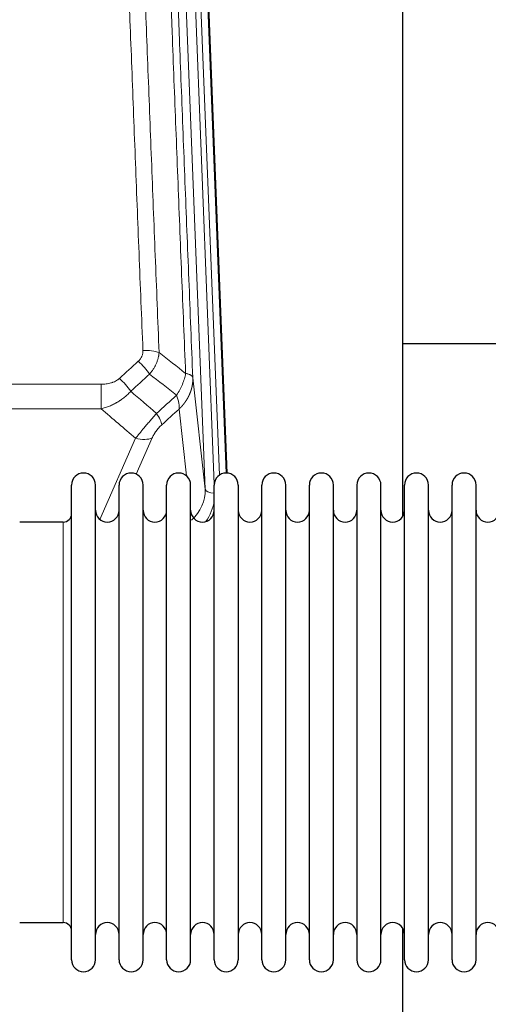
# Model space of a CAD drawing. Header units: inches. Extents: x 0 to 29700, y -16 to 21000.
# Tile 59 of 212: x 5327 to 5526, y 8877 to 9296. Entities that reach past the tile are written whole.
import ezdxf

# ---------------------------------------------------------------- set-up
doc = ezdxf.new("R2010")
doc.units = ezdxf.units.IN
doc.layers.add('254', color=7, linetype='Continuous', true_color=0xffffff)

msp = doc.modelspace()

# ---------------------------------------------------------------- linework, layer by layer
at = {"layer": '254', "color": 110, "linetype": 'Continuous', "lineweight": 13}
for p, q in [((5405.848, 9096.092), (5392.782, 9427.985)), ((5409.694, 9098.178), (5396.774, 9426.359)), ((5411.899, 9102.075), (5399.121, 9426.651)), ((5402.115, 9425.431), (5414.81, 9102.967)), ((5400.6, 9143.498), (5405.848, 9096.092)), ((5128.498, 9140.697), (5361.671, 9140.697)), ((5361.671, 9140.697), (5361.671, 9130.266)), ((5361.671, 9130.266), (5128.498, 9130.266)), ((5397.933, 9101.712), (5394.786, 9130.146)), ((5361.142, 9083.227), (5376.298, 9117.746)), ((5383.359, 9117.896), (5376.584, 9102.465)), ((5345.585, 9072.494), (5345.585, 9082.115)), ((5345.585, 8911.815), (5345.585, 9072.494))]:
    msp.add_line(p, q, dxfattribs=at)
at = {"layer": '254', "color": 2, "linetype": 'Continuous', "lineweight": 25}
for p, q in [((5402.489, 9422.173), (5415.056, 9102.961)), ((5489.745, 9084.501), (5489.745, 9309.884)), ((5561.738, 9157.835), (5489.705, 9157.835)), ((5349.085, 9086.464), (5349.085, 9097.865)), ((5359.285, 9086.464), (5359.285, 9097.865)), ((5369.285, 9086.464), (5369.285, 9097.865)), ((5379.485, 9086.464), (5379.485, 9097.865)), ((5389.485, 9086.464), (5389.485, 9097.865)), ((5399.685, 9086.464), (5399.685, 9097.865)), ((5409.685, 9086.464), (5409.685, 9097.865)), ((5419.885, 9097.865), (5419.885, 9086.464)), ((5429.885, 9086.464), (5429.885, 9097.865)), ((5440.085, 9086.464), (5440.085, 9097.865)), ((5450.085, 8896.065), (5450.085, 9097.865)), ((5460.285, 8896.065), (5460.285, 9097.865)), ((5470.285, 9097.865), (5470.285, 8896.065)), ((5480.485, 8896.065), (5480.485, 9097.865)), ((5490.485, 8896.065), (5490.485, 9097.865)), ((5500.685, 8896.065), (5500.685, 9097.865)), ((5510.685, 8896.065), (5510.685, 9097.865)), ((5520.885, 8896.065), (5520.885, 9097.865)), ((5349.085, 8896.065), (5349.085, 9086.464)), ((5359.285, 8896.065), (5359.285, 9086.464)), ((5369.285, 8896.065), (5369.285, 9086.464)), ((5379.485, 8896.065), (5379.485, 9086.464)), ((5389.485, 8896.065), (5389.485, 9086.464)), ((5399.685, 8896.065), (5399.685, 9086.464)), ((5409.685, 8896.065), (5409.685, 9086.464)), ((5419.885, 9086.464), (5419.885, 8896.065)), ((5429.885, 8896.065), (5429.885, 9086.464)), ((5440.085, 8896.065), (5440.085, 9086.464)), ((5345.585, 9082.115), (5327.085, 9082.115)), ((5327.085, 8911.815), (5345.585, 8911.815)), ((5489.745, 8872.611), (5489.745, 8909.439))]:
    msp.add_line(p, q, dxfattribs=at)
for centre, radius, start, end in [((5354.185, 9097.865), 5.1, 0, 180), ((5374.385, 9097.865), 5.1, 0, 180), ((5394.585, 9097.865), 5.1, 0, 180), ((5414.785, 9097.865), 5.1, 0, 180), ((5434.985, 9097.865), 5.1, 0, 180), ((5455.185, 9097.865), 5.1, 0, 180), ((5475.385, 9097.865), 5.1, 0, 180), ((5495.585, 9097.865), 5.1, 0, 180), ((5515.785, 9097.865), 5.1, 0, 180), ((5345.585, 9085.615), 3.5, 270, 0), ((5364.285, 9087.115), 5, 180, 0), ((5384.485, 9087.115), 5, 180, 0), ((5404.685, 9087.115), 5, 180, 0), ((5424.885, 9087.115), 5, 180, 0), ((5445.085, 9087.115), 5, 180, 0), ((5465.285, 9087.115), 5, 180, 0), ((5485.485, 9087.115), 5, 180, 0), ((5505.685, 9087.115), 5, 180, 0), ((5525.885, 9087.115), 5, 180, 0), ((5345.585, 8908.315), 3.5, 0, 90), ((5364.285, 8906.815), 5, 0, 180), ((5384.485, 8906.815), 5, 0, 180), ((5404.685, 8906.815), 5, 0, 180), ((5424.885, 8906.815), 5, 0, 180), ((5445.085, 8906.815), 5, 0, 180), ((5465.285, 8906.815), 5, 0, 180), ((5485.485, 8906.815), 5, 0, 180), ((5505.685, 8906.815), 5, 0, 180), ((5525.885, 8906.815), 5, 0, 180), ((5354.185, 8896.065), 5.1, 180, 0), ((5374.385, 8896.065), 5.1, 180, 0), ((5394.585, 8896.065), 5.1, 180, 0), ((5414.785, 8896.065), 5.1, 180, 0), ((5434.985, 8896.065), 5.1, 180, 0), ((5455.185, 8896.065), 5.1, 180, 0), ((5475.385, 8896.065), 5.1, 180, 0), ((5495.585, 8896.065), 5.1, 180, 0), ((5515.785, 8896.065), 5.1, 180, 0)]:
    msp.add_arc(centre, radius, start, end, dxfattribs=at)
at = {"layer": '254', "color": 110, "linetype": 'Continuous', "lineweight": 13}
for centre, major_axis, ratio, start_param, end_param in [((5379.41, 9150.789), (9.992, 0.404), 0.431453, 0.7935197, 1.5533391), ((5377.438, 9146.195), (-6.729, 7.397), 0.3051216, 4.2889758, 5.0360109), ((5369.429, 9138.903), (-6.736, 7.391), 0.3030979, 4.2875497, 5.03344), ((5380.385, 9129.516), (-6.719, 7.407), 0.3029797, 3.5431496, 4.2886573), ((5376.298, 9123.918), (9.156, -4.02), 0.5833249, 4.9631119, 5.806783), ((5385.821, 9095.593), (20.033, -0.591), 0.8872905, 5.5253333, 6.3444464), ((5409.84, 9096.312), (-3.997, -0.157), 0.4614673, 0.0341943, 1.5136497), ((5385.821, 9093.746), (24.034, -0.11), 0.8859493, 5.722211, 6.1681029)]:
    msp.add_ellipse(centre, major_axis=major_axis, ratio=ratio, start_param=start_param, end_param=end_param, dxfattribs=at)
for points, knots in [([(5379.41, 9155.106), (5378.853, 9168.937), (5377.752, 9196.467), (5376.144, 9237.371), (5375.102, 9264.379), (5374.331, 9284.538), (5373.949, 9294.592), (5373.57, 9304.61), (5373.319, 9311.281), (5373.194, 9314.612), (5372.57, 9331.247), (5372.079, 9344.484), (5371.354, 9364.234), (5371.114, 9370.798), (5370.638, 9383.889), (5370.402, 9390.415), (5369.7, 9409.938), (5368.779, 9435.818), (5367.889, 9461.396), (5367.452, 9474.109)], [0, 0, 0, 0, 0.125, 0.25, 0.375, 0.375, 0.4375, 0.46875, 0.46875, 0.5, 0.5, 0.625, 0.625, 0.6875, 0.6875, 0.75, 0.75, 0.875, 1, 1, 1, 1]), ([(5374.319, 9472.743), (5374.757, 9460.046), (5375.649, 9434.5), (5376.571, 9408.654), (5377.274, 9389.155), (5377.51, 9382.637), (5377.986, 9369.563), (5378.227, 9363.007), (5378.953, 9343.283), (5379.445, 9330.063), (5380.069, 9313.449), (5380.194, 9310.122), (5380.446, 9303.46), (5380.825, 9293.454), (5381.208, 9283.412), (5381.98, 9263.28), (5383.023, 9236.306), (5384.633, 9195.454), (5385.735, 9167.958), (5386.293, 9154.145)], [0, 0, 0, 0, 0.125, 0.25, 0.25, 0.3125, 0.3125, 0.375, 0.375, 0.5, 0.5, 0.53125, 0.53125, 0.5625, 0.625, 0.625, 0.75, 0.875, 1, 1, 1, 1]), ([(5397.545, 9145.278), (5396.974, 9159.331), (5395.846, 9187.302), (5394.201, 9228.853), (5393.134, 9256.285), (5392.346, 9276.757), (5391.955, 9286.968), (5391.503, 9298.837), (5391.311, 9303.914), (5391.183, 9307.297), (5391.119, 9308.987), (5390.8, 9317.433), (5390.42, 9327.54), (5389.983, 9339.283), (5389.796, 9344.306), (5389.672, 9347.652), (5389.61, 9349.324), (5389.054, 9364.36), (5388.081, 9390.935), (5386.67, 9430.329), (5385.762, 9456.278), (5385.316, 9469.174)], [0, 0, 0, 0, 0.125, 0.25, 0.375, 0.375, 0.4375, 0.46875, 0.484375, 0.484375, 0.5, 0.5, 0.5625, 0.59375, 0.609375, 0.609375, 0.625, 0.625, 0.75, 0.875, 1, 1, 1, 1]), ([(5388.405, 9466.166), (5388.85, 9453.319), (5389.756, 9427.468), (5391.163, 9388.224), (5392.133, 9361.75), (5392.687, 9346.771), (5392.749, 9345.105), (5392.873, 9341.772), (5393.059, 9336.768), (5393.496, 9325.069), (5393.874, 9315), (5394.192, 9306.587), (5394.256, 9304.903), (5394.384, 9301.533), (5394.575, 9296.475), (5395.026, 9284.652), (5395.416, 9274.479), (5396.202, 9254.084), (5397.265, 9226.756), (5398.906, 9185.362), (5400.031, 9157.497), (5400.6, 9143.498)], [0, 0, 0, 0, 0.125, 0.25, 0.375, 0.375, 0.390625, 0.390625, 0.40625, 0.4375, 0.5, 0.5, 0.515625, 0.515625, 0.53125, 0.5625, 0.625, 0.625, 0.75, 0.875, 1, 1, 1, 1]), ([(5379.41, 9155.106), (5379.419, 9154.893), (5379.416, 9154.68), (5379.399, 9154.413), (5379.395, 9154.36), (5379.385, 9154.254), (5379.38, 9154.201), (5379.361, 9154.042), (5379.345, 9153.936), (5379.29, 9153.622), (5379.241, 9153.416), (5379.121, 9153.009), (5379.049, 9152.808), (5378.923, 9152.512), (5378.878, 9152.414), (5378.805, 9152.268), (5378.78, 9152.219), (5378.729, 9152.123), (5378.703, 9152.075), (5378.568, 9151.838), (5378.45, 9151.656), (5378.194, 9151.303), (5378.056, 9151.133), (5377.761, 9150.804), (5377.604, 9150.646), (5377.438, 9150.494)], [0, 0, 0, 0, 0.125, 0.125, 0.15625, 0.15625, 0.1875, 0.1875, 0.25, 0.25, 0.375, 0.375, 0.5, 0.5, 0.5625, 0.5625, 0.59375, 0.59375, 0.625, 0.625, 0.75, 0.75, 0.875, 0.875, 1, 1, 1, 1]), ([(5386.293, 9154.145), (5386.257, 9153.752), (5386.204, 9153.357), (5386.115, 9152.863), (5386.097, 9152.764), (5386.057, 9152.566), (5386.036, 9152.467), (5385.971, 9152.17), (5385.923, 9151.972), (5385.766, 9151.381), (5385.525, 9150.598), (5385.217, 9149.821), (5384.961, 9149.242), (5384.849, 9149.002), (5384.73, 9148.762), (5384.682, 9148.666), (5384.658, 9148.618), (5384.585, 9148.474), (5384.535, 9148.379), (5384.281, 9147.905), (5384.063, 9147.531), (5383.597, 9146.796), (5383.103, 9146.072), (5382.551, 9145.372), (5382.26, 9145.028)], [0, 0, 0, 0, 0.125, 0.125, 0.15625, 0.15625, 0.1875, 0.1875, 0.25, 0.25, 0.375, 0.5, 0.5, 0.5625, 0.578125, 0.578125, 0.59375, 0.59375, 0.625, 0.625, 0.75, 0.75, 0.875, 1, 1, 1, 1]), ([(5369.429, 9143.173), (5369.304, 9143.058), (5369.174, 9142.948), (5368.972, 9142.788), (5368.904, 9142.736), (5368.766, 9142.634), (5368.697, 9142.585), (5368.344, 9142.343), (5368.05, 9142.167), (5367.44, 9141.849), (5367.124, 9141.706), (5366.716, 9141.546), (5366.634, 9141.514), (5366.469, 9141.454), (5366.387, 9141.425), (5366.139, 9141.341), (5365.972, 9141.289), (5365.471, 9141.145), (5365.134, 9141.063), (5364.454, 9140.926), (5364.112, 9140.87), (5363.422, 9140.782), (5363.075, 9140.75), (5362.376, 9140.708), (5362.024, 9140.697), (5361.671, 9140.697)], [0, 0, 0, 0, 0.0625, 0.0625, 0.09375, 0.09375, 0.125, 0.125, 0.25, 0.25, 0.375, 0.375, 0.40625, 0.40625, 0.4375, 0.4375, 0.5, 0.5, 0.625, 0.625, 0.75, 0.75, 0.875, 0.875, 1, 1, 1, 1]), ([(5397.545, 9145.278), (5397.416, 9144.534), (5397.238, 9143.771), (5396.781, 9142.227), (5396.504, 9141.445), (5396.016, 9140.271), (5395.841, 9139.88), (5395.469, 9139.099), (5395.271, 9138.709), (5394.645, 9137.547), (5394.183, 9136.781), (5393.68, 9136.032)], [0, 0, 0, 0, 0.25, 0.25, 0.5, 0.5, 0.625, 0.625, 0.75, 0.75, 1, 1, 1, 1]), ([(5400.6, 9143.498), (5400.601, 9143.478), (5400.603, 9143.438), (5400.604, 9143.378), (5400.606, 9143.319), (5400.607, 9143.259), (5400.609, 9143.199), (5400.61, 9143.14), (5400.61, 9143.08), (5400.611, 9143.02), (5400.611, 9142.961), (5400.611, 9142.901), (5400.611, 9142.841), (5400.61, 9142.782), (5400.609, 9142.722), (5400.608, 9142.662), (5400.607, 9142.603), (5400.606, 9142.543), (5400.604, 9142.484), (5400.602, 9142.424), (5400.6, 9142.365), (5400.598, 9142.305), (5400.595, 9142.246), (5400.592, 9142.186), (5400.589, 9142.127), (5400.586, 9142.068), (5400.582, 9142.008), (5400.578, 9141.949), (5400.574, 9141.89), (5400.57, 9141.83), (5400.566, 9141.771), (5400.561, 9141.712), (5400.556, 9141.653), (5400.551, 9141.593), (5400.546, 9141.534), (5400.54, 9141.475), (5400.534, 9141.416), (5400.528, 9141.357), (5400.522, 9141.298), (5400.516, 9141.239), (5400.509, 9141.18), (5400.502, 9141.121), (5400.495, 9141.062), (5400.487, 9141.003), (5400.48, 9140.944), (5400.472, 9140.886), (5400.464, 9140.827), (5400.456, 9140.768), (5400.447, 9140.71), (5400.438, 9140.651), (5400.43, 9140.592), (5400.42, 9140.534), (5400.411, 9140.475), (5400.402, 9140.417), (5400.392, 9140.358), (5400.382, 9140.3), (5400.371, 9140.242), (5400.361, 9140.183), (5400.35, 9140.125), (5400.34, 9140.067), (5400.328, 9140.009), (5400.317, 9139.95), (5400.306, 9139.892), (5400.294, 9139.834), (5400.282, 9139.776), (5400.27, 9139.718), (5400.257, 9139.66), (5400.245, 9139.603), (5400.232, 9139.545), (5400.219, 9139.487), (5400.206, 9139.429), (5400.193, 9139.372), (5400.179, 9139.314), (5400.165, 9139.257), (5400.151, 9139.199), (5400.137, 9139.142), (5400.122, 9139.084), (5400.108, 9139.027), (5400.093, 9138.97), (5400.078, 9138.913), (5400.063, 9138.856), (5400.047, 9138.798), (5400.031, 9138.741), (5400.016, 9138.684), (5400, 9138.628), (5399.983, 9138.571), (5399.967, 9138.514), (5399.95, 9138.457), (5399.933, 9138.401), (5399.916, 9138.344), (5399.899, 9138.287), (5399.881, 9138.231), (5399.864, 9138.175), (5399.846, 9138.118), (5399.828, 9138.062), (5399.81, 9138.006), (5399.791, 9137.95), (5399.773, 9137.893), (5399.754, 9137.837), (5399.735, 9137.781), (5399.715, 9137.726), (5399.696, 9137.67), (5399.676, 9137.614), (5399.657, 9137.558), (5399.637, 9137.503), (5399.616, 9137.447), (5399.596, 9137.392), (5399.576, 9137.336), (5399.555, 9137.281), (5399.534, 9137.226), (5399.513, 9137.171), (5399.491, 9137.116), (5399.47, 9137.061), (5399.448, 9137.006), (5399.426, 9136.951), (5399.404, 9136.896), (5399.382, 9136.841), (5399.36, 9136.787), (5399.337, 9136.732), (5399.314, 9136.677), (5399.291, 9136.623), (5399.268, 9136.569), (5399.245, 9136.514), (5399.222, 9136.46), (5399.198, 9136.406), (5399.174, 9136.352), (5399.15, 9136.298), (5399.126, 9136.244), (5399.101, 9136.191), (5399.077, 9136.137), (5399.052, 9136.083), (5399.027, 9136.03), (5399.002, 9135.976), (5398.977, 9135.923), (5398.951, 9135.87), (5398.926, 9135.816), (5398.9, 9135.763), (5398.874, 9135.71), (5398.848, 9135.657), (5398.822, 9135.604), (5398.795, 9135.552), (5398.769, 9135.499), (5398.742, 9135.446), (5398.715, 9135.394), (5398.688, 9135.342), (5398.66, 9135.289), (5398.633, 9135.237), (5398.605, 9135.185), (5398.578, 9135.133), (5398.55, 9135.081), (5398.522, 9135.029), (5398.493, 9134.977), (5398.465, 9134.925), (5398.436, 9134.874), (5398.408, 9134.822), (5398.379, 9134.771), (5398.35, 9134.719), (5398.32, 9134.668), (5398.291, 9134.617), (5398.261, 9134.566), (5398.232, 9134.515), (5398.202, 9134.464), (5398.172, 9134.413), (5398.142, 9134.363), (5398.111, 9134.312), (5398.081, 9134.262), (5398.05, 9134.211), (5398.019, 9134.161), (5397.988, 9134.111), (5397.957, 9134.061), (5397.926, 9134.011), (5397.895, 9133.961), (5397.863, 9133.911), (5397.831, 9133.861), (5397.8, 9133.812), (5397.768, 9133.762), (5397.735, 9133.713), (5397.703, 9133.663), (5397.671, 9133.614), (5397.638, 9133.565), (5397.605, 9133.516), (5397.573, 9133.467), (5397.54, 9133.418), (5397.506, 9133.37), (5397.473, 9133.321), (5397.44, 9133.273), (5397.406, 9133.224), (5397.372, 9133.176), (5397.339, 9133.128), (5397.305, 9133.08), (5397.27, 9133.032), (5397.236, 9132.984), (5397.202, 9132.936), (5397.167, 9132.888), (5397.133, 9132.841), (5397.098, 9132.793), (5397.063, 9132.746), (5397.028, 9132.699), (5396.993, 9132.651), (5396.957, 9132.604), (5396.922, 9132.557), (5396.886, 9132.511), (5396.85, 9132.464), (5396.814, 9132.417), (5396.778, 9132.371), (5396.742, 9132.324), (5396.706, 9132.278), (5396.67, 9132.232), (5396.633, 9132.186), (5396.597, 9132.14), (5396.56, 9132.094), (5396.523, 9132.048), (5396.486, 9132.003), (5396.449, 9131.957), (5396.412, 9131.912), (5396.374, 9131.866), (5396.337, 9131.821), (5396.299, 9131.776), (5396.261, 9131.731), (5396.223, 9131.686), (5396.185, 9131.641), (5396.147, 9131.597), (5396.109, 9131.552), (5396.071, 9131.508), (5396.032, 9131.463), (5395.994, 9131.419), (5395.955, 9131.375), (5395.916, 9131.331), (5395.877, 9131.287), (5395.838, 9131.244), (5395.799, 9131.2), (5395.76, 9131.156), (5395.721, 9131.113), (5395.681, 9131.07), (5395.641, 9131.027), (5395.602, 9130.983), (5395.562, 9130.94), (5395.522, 9130.898), (5395.482, 9130.855), (5395.442, 9130.812), (5395.402, 9130.77), (5395.361, 9130.727), (5395.321, 9130.685), (5395.28, 9130.643), (5395.24, 9130.601), (5395.199, 9130.559), (5395.158, 9130.517), (5395.117, 9130.476), (5395.076, 9130.434), (5395.035, 9130.392), (5394.993, 9130.351), (5394.952, 9130.31), (5394.911, 9130.269), (5394.869, 9130.228), (5394.827, 9130.187), (5394.8, 9130.16), (5394.786, 9130.146)], [0, 0, 0, 0, 0.0042303, 0.0084583, 0.0126838, 0.016907, 0.0211277, 0.0253461, 0.0295621, 0.0337757, 0.037987, 0.0421959, 0.0464023, 0.0506064, 0.0548082, 0.0590075, 0.0632045, 0.0673991, 0.0715913, 0.0757811, 0.0799686, 0.0841537, 0.0883364, 0.0925167, 0.0966947, 0.1008703, 0.1050435, 0.1092144, 0.1133829, 0.117549, 0.1217128, 0.1258741, 0.1300332, 0.1341898, 0.1383441, 0.1424961, 0.1466456, 0.1507929, 0.1549377, 0.1590802, 0.1632203, 0.1673581, 0.1714935, 0.1756266, 0.1797573, 0.1838856, 0.1880116, 0.1921352, 0.1962565, 0.2003755, 0.204492, 0.2086063, 0.2127182, 0.2168277, 0.2209349, 0.2250397, 0.2291422, 0.2332423, 0.2373401, 0.2414356, 0.2455287, 0.2496195, 0.2537079, 0.257794, 0.2618777, 0.2659591, 0.2700382, 0.2741149, 0.2781893, 0.2822614, 0.2863311, 0.2903985, 0.2944635, 0.2985262, 0.3025866, 0.3066447, 0.3107004, 0.3147538, 0.3188048, 0.3228536, 0.3269, 0.3309441, 0.3349858, 0.3390253, 0.3430624, 0.3470972, 0.3511296, 0.3551598, 0.3591876, 0.3632131, 0.3672363, 0.3712571, 0.3752757, 0.3792919, 0.3833058, 0.3873174, 0.3913267, 0.3953337, 0.3993384, 0.4033407, 0.4073408, 0.4113385, 0.4153339, 0.419327, 0.4233179, 0.4273064, 0.4312926, 0.4352765, 0.4392581, 0.4432373, 0.4472143, 0.451189, 0.4551614, 0.4591315, 0.4630993, 0.4670648, 0.471028, 0.4749889, 0.4789475, 0.4829038, 0.4868578, 0.4908095, 0.494759, 0.4987061, 0.502651, 0.5065936, 0.5105338, 0.5144718, 0.5184076, 0.522341, 0.5262721, 0.530201, 0.5341276, 0.5380519, 0.5419739, 0.5458936, 0.5498111, 0.5537262, 0.5576392, 0.5615498, 0.5654581, 0.5693642, 0.573268, 0.5771696, 0.5810688, 0.5849658, 0.5888606, 0.592753, 0.5966432, 0.6005311, 0.6044168, 0.6083002, 0.6121813, 0.6160602, 0.6199368, 0.6238111, 0.6276832, 0.6315531, 0.6354206, 0.6392859, 0.643149, 0.6470098, 0.6508684, 0.6547247, 0.6585787, 0.6624305, 0.66628, 0.6701273, 0.6739724, 0.6778152, 0.6816557, 0.685494, 0.6893301, 0.6931639, 0.6969955, 0.7008248, 0.7046519, 0.7084768, 0.7122994, 0.7161198, 0.7199379, 0.7237539, 0.7275675, 0.731379, 0.7351882, 0.7389952, 0.7427999, 0.7466024, 0.7504027, 0.7542008, 0.7579966, 0.7617902, 0.7655816, 0.7693708, 0.7731577, 0.7769424, 0.7807249, 0.7845052, 0.7882833, 0.7920591, 0.7958327, 0.7996042, 0.8033734, 0.8071403, 0.8109051, 0.8146677, 0.818428, 0.8221862, 0.8259421, 0.8296958, 0.8334474, 0.8371967, 0.8409438, 0.8446887, 0.8484314, 0.8521719, 0.8559102, 0.8596463, 0.8633802, 0.867112, 0.8708415, 0.8745688, 0.8782939, 0.8820169, 0.8857376, 0.8894562, 0.8931726, 0.8968867, 0.9005987, 0.9043086, 0.9080162, 0.9117216, 0.9154249, 0.919126, 0.9228249, 0.9265216, 0.9302161, 0.9339085, 0.9375987, 0.9412867, 0.9449725, 0.9486562, 0.9523377, 0.956017, 0.9596942, 0.9633691, 0.967042, 0.9707126, 0.9743811, 0.9780474, 0.9817116, 0.9853736, 0.9890334, 0.9926911, 0.9963466, 1, 1, 1, 1]), ([(5400.6, 9143.498), (5400.571, 9143.702), (5400.481, 9143.897), (5400.258, 9144.171), (5400.169, 9144.26), (5399.963, 9144.429), (5399.846, 9144.51), (5399.585, 9144.663), (5399.44, 9144.735), (5399.126, 9144.871), (5398.956, 9144.935), (5398.592, 9145.051), (5398.398, 9145.104), (5397.988, 9145.199), (5397.771, 9145.242), (5397.545, 9145.278)], [0, 0, 0, 0, 0.25, 0.25, 0.375, 0.375, 0.5, 0.5, 0.625, 0.625, 0.75, 0.75, 0.875, 0.875, 1, 1, 1, 1]), ([(5374.247, 9137.717), (5374.047, 9137.488), (5373.841, 9137.263), (5373.524, 9136.931), (5373.417, 9136.822), (5373.2, 9136.605), (5373.091, 9136.497), (5372.538, 9135.966), (5372.077, 9135.56), (5371.12, 9134.782), (5370.624, 9134.411), (5369.982, 9133.969), (5369.853, 9133.881), (5369.657, 9133.752), (5369.591, 9133.709), (5369.46, 9133.624), (5369.394, 9133.581), (5369.063, 9133.372), (5368.728, 9133.168), (5368.388, 9132.973), (5368.252, 9132.895), (5368.184, 9132.856), (5367.978, 9132.742), (5367.841, 9132.667), (5367.427, 9132.446), (5367.15, 9132.304), (5366.312, 9131.895), (5365.747, 9131.644), (5364.604, 9131.182), (5364.026, 9130.971), (5362.858, 9130.589), (5362.267, 9130.418), (5361.671, 9130.266)], [0, 0, 0, 0, 0.0625, 0.0625, 0.09375, 0.09375, 0.125, 0.125, 0.25, 0.25, 0.375, 0.375, 0.40625, 0.40625, 0.421875, 0.421875, 0.4375, 0.4375, 0.5, 0.515625, 0.515625, 0.53125, 0.53125, 0.5625, 0.5625, 0.625, 0.625, 0.75, 0.75, 0.875, 0.875, 1, 1, 1, 1]), ([(5393.68, 9136.032), (5393.787, 9135.749), (5393.887, 9135.467), (5394.074, 9134.91), (5394.161, 9134.634), (5394.321, 9134.092), (5394.393, 9133.825), (5394.522, 9133.301), (5394.579, 9133.044), (5394.675, 9132.543), (5394.715, 9132.299), (5394.778, 9131.825), (5394.8, 9131.595), (5394.841, 9130.93), (5394.832, 9130.518), (5394.786, 9130.146)], [0, 0, 0, 0, 0.125, 0.125, 0.25, 0.25, 0.375, 0.375, 0.5, 0.5, 0.625, 0.625, 0.75, 0.75, 1, 1, 1, 1]), ([(5385.193, 9128.326), (5384.809, 9127.888), (5384.039, 9127.004), (5383.263, 9126.104), (5382.679, 9125.424), (5382.484, 9125.196), (5382.24, 9124.91), (5382.191, 9124.853), (5382.094, 9124.738), (5381.948, 9124.567), (5381.802, 9124.396), (5381.318, 9123.825), (5380.934, 9123.372), (5380.175, 9122.469), (5379.8, 9122.019), (5379.335, 9121.461), (5379.242, 9121.349), (5379.058, 9121.127), (5378.783, 9120.795), (5378.513, 9120.467), (5377.978, 9119.818), (5377.631, 9119.393), (5377.121, 9118.766), (5376.953, 9118.559), (5376.705, 9118.252), (5376.622, 9118.15), (5376.459, 9117.947), (5376.378, 9117.846), (5376.298, 9117.746)], [0, 0, 0, 0, 0.125, 0.25, 0.25, 0.3125, 0.3125, 0.328125, 0.328125, 0.34375, 0.375, 0.375, 0.5, 0.5, 0.625, 0.625, 0.65625, 0.65625, 0.6875, 0.75, 0.75, 0.875, 0.875, 0.9375, 0.9375, 0.96875, 0.96875, 1, 1, 1, 1]), ([(5383.359, 9117.896), (5383.384, 9117.954), (5383.41, 9118.011), (5383.463, 9118.128), (5383.49, 9118.186), (5383.573, 9118.362), (5383.63, 9118.479), (5383.81, 9118.834), (5383.938, 9119.074), (5384.146, 9119.436), (5384.218, 9119.558), (5384.33, 9119.742), (5384.386, 9119.834), (5384.445, 9119.926), (5384.484, 9119.988), (5384.504, 9120.019), (5384.683, 9120.297), (5384.85, 9120.542), (5385.201, 9121.028), (5385.385, 9121.269), (5385.625, 9121.568), (5385.698, 9121.657), (5385.772, 9121.746), (5385.822, 9121.806), (5385.847, 9121.835), (5385.972, 9121.983), (5386.073, 9122.099), (5386.38, 9122.442), (5386.588, 9122.663), (5387.012, 9123.09), (5387.227, 9123.296), (5387.446, 9123.494)], [0, 0, 0, 0, 0.03125, 0.03125, 0.0625, 0.0625, 0.125, 0.125, 0.25, 0.25, 0.3125, 0.3125, 0.34375, 0.359375, 0.359375, 0.375, 0.375, 0.5, 0.5, 0.625, 0.625, 0.65625, 0.671875, 0.671875, 0.6875, 0.6875, 0.75, 0.75, 0.875, 0.875, 1, 1, 1, 1])]:
    msp.add_open_spline(points, degree=3, knots=knots, dxfattribs=at)
for points in [[(5386.293, 9154.145), (5390.046, 9151.194), (5393.796, 9148.238), (5397.545, 9145.278)], [(5369.429, 9143.173), (5372.098, 9145.615), (5374.768, 9148.056), (5377.438, 9150.494)], [(5382.26, 9145.028), (5379.589, 9142.593), (5376.918, 9140.156), (5374.247, 9137.717)], [(5393.68, 9136.032), (5389.875, 9139.035), (5386.069, 9142.034), (5382.26, 9145.028)], [(5374.247, 9137.717), (5377.893, 9134.585), (5381.542, 9131.455), (5385.193, 9128.326)], [(5385.193, 9128.326), (5388.022, 9130.897), (5390.851, 9133.466), (5393.68, 9136.032)], [(5376.298, 9117.746), (5371.418, 9121.917), (5366.543, 9126.09), (5361.671, 9130.266)], [(5394.786, 9130.146), (5392.339, 9127.931), (5389.892, 9125.713), (5387.446, 9123.494)]]:
    msp.add_open_spline(points, degree=3, dxfattribs=at)

doc.saveas('drawing.dxf')
